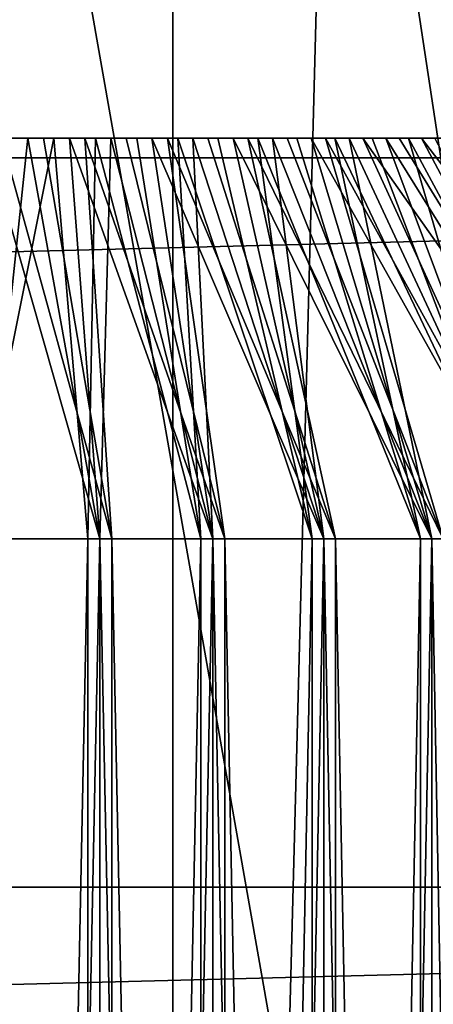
# Model space of a CAD drawing. Header units: millimetres. Extents: x -20 to 1804, y -298 to 307.
# Tile 32 of 189: x 13.043 to 13.559, y 2.619 to 3.848. Entities that reach past the tile are written whole.
import ezdxf

# ---------------------------------------------------------------- set-up
doc = ezdxf.new("R2010")
doc.units = ezdxf.units.MM
doc.header["$LTSCALE"] = 33.374815
for name, color, linetype in [('10', 7, 'CONTINUOUS'), ('27', 7, 'CONTINUOUS'), ('28', 7, 'CONTINUOUS'), ('31', 7, 'CONTINUOUS'), ('32', 7, 'CONTINUOUS'), ('33', 7, 'CONTINUOUS'), ('34', 7, 'CONTINUOUS'), ('35', 7, 'CONTINUOUS'), ('36', 7, 'CONTINUOUS'), ('5', 7, 'CONTINUOUS'), ('8', 7, 'CONTINUOUS'), ('9', 7, 'CONTINUOUS')]:
    doc.layers.add(name, color=color, linetype=linetype)

msp = doc.modelspace()

# ---------------------------------------------------------------- linework, layer by layer
at = {"layer": '10', "color": 11, "linetype": 'Continuous', "true_color": 0xff7878}
for points in [[(-17.3784, 4.5776, 3), (-17.5913, 3.6755, 3), (17.3784, 4.5776, 3), (-17.3784, 4.5776, 3)], [(17.3784, 4.5776, 3), (-17.5913, 3.6755, 3), (17.5913, 3.6755, 3), (17.3784, 4.5776, 3)], [(-17.5913, 3.6755, 3), (-17.7573, 2.7653, 3), (17.5913, 3.6755, 3), (-17.5913, 3.6755, 3)], [(17.5913, 3.6755, 3), (-17.7573, 2.7653, 3), (17.7573, 2.7653, 3), (17.5913, 3.6755, 3)], [(-17.7573, 2.7653, 3), (-17.8757, 1.8506, 3), (17.7573, 2.7653, 3), (-17.7573, 2.7653, 3)], [(17.7573, 2.7653, 3), (-17.8757, 1.8506, 3), (17.8757, 1.8506, 3), (17.7573, 2.7653, 3)]]:
    msp.add_3dface(points, dxfattribs=at)
at = {"layer": '27', "color": 70, "linetype": 'Continuous', "true_color": 0x7ee600}
for points in [[(13.0527, 3.7, 10.5014), (13, 3.7, 10.5), (13.0527, 3.7, 12.4986), (13.0527, 3.7, 10.5014)], [(13.0527, 3.7, 12.4986), (13, 3.7, 10.5), (13, 3.7, 12.5), (13.0527, 3.7, 12.4986)], [(13.1049, 3.7, 10.5055), (13.0527, 3.7, 10.5014), (13.1049, 3.7, 12.4945), (13.1049, 3.7, 10.5055)], [(13.1049, 3.7, 12.4945), (13.0527, 3.7, 10.5014), (13.0527, 3.7, 12.4986), (13.1049, 3.7, 12.4945)], [(13.1566, 3.7, 10.5123), (13.1049, 3.7, 10.5055), (13.1566, 3.7, 12.4877), (13.1566, 3.7, 10.5123)], [(13.1566, 3.7, 12.4877), (13.1049, 3.7, 10.5055), (13.1049, 3.7, 12.4945), (13.1566, 3.7, 12.4877)], [(13.2078, 3.7, 10.5218), (13.1566, 3.7, 10.5123), (13.2078, 3.7, 12.4782), (13.2078, 3.7, 10.5218)], [(13.2078, 3.7, 12.4782), (13.1566, 3.7, 10.5123), (13.1566, 3.7, 12.4877), (13.2078, 3.7, 12.4782)], [(13.2588, 3.7, 10.5341), (13.2078, 3.7, 10.5218), (13.2588, 3.7, 12.4659), (13.2588, 3.7, 10.5341)], [(13.2588, 3.7, 12.4659), (13.2078, 3.7, 10.5218), (13.2078, 3.7, 12.4782), (13.2588, 3.7, 12.4659)], [(13.3091, 3.7, 10.549), (13.2588, 3.7, 10.5341), (13.3091, 3.7, 12.451), (13.3091, 3.7, 10.549)], [(13.3091, 3.7, 12.451), (13.2588, 3.7, 10.5341), (13.2588, 3.7, 12.4659), (13.3091, 3.7, 12.451)], [(13.3584, 3.7, 10.5664), (13.3091, 3.7, 10.549), (13.3584, 3.7, 12.4336), (13.3584, 3.7, 10.5664)], [(13.3584, 3.7, 12.4336), (13.3091, 3.7, 10.549), (13.3091, 3.7, 12.451), (13.3584, 3.7, 12.4336)], [(13.4066, 3.7, 10.5864), (13.3584, 3.7, 10.5664), (13.4066, 3.7, 12.4136), (13.4066, 3.7, 10.5864)], [(13.4066, 3.7, 12.4136), (13.3584, 3.7, 10.5664), (13.3584, 3.7, 12.4336), (13.4066, 3.7, 12.4136)], [(13.454, 3.7, 10.609), (13.4066, 3.7, 10.5864), (13.454, 3.7, 12.391), (13.454, 3.7, 10.609)], [(13.454, 3.7, 12.391), (13.4066, 3.7, 10.5864), (13.4066, 3.7, 12.4136), (13.454, 3.7, 12.391)], [(13.5001, 3.7, 10.634), (13.454, 3.7, 10.609), (13.5001, 3.7, 12.366), (13.5001, 3.7, 10.634)], [(13.5001, 3.7, 12.366), (13.454, 3.7, 10.609), (13.454, 3.7, 12.391), (13.5001, 3.7, 12.366)], [(13.5446, 3.7, 10.6613), (13.5001, 3.7, 10.634), (13.5446, 3.7, 12.3387), (13.5446, 3.7, 10.6613)], [(13.5446, 3.7, 12.3387), (13.5001, 3.7, 10.634), (13.5001, 3.7, 12.366), (13.5446, 3.7, 12.3387)], [(13.5877, 3.7, 10.691), (13.5446, 3.7, 10.6613), (13.5877, 3.7, 12.309), (13.5877, 3.7, 10.691)], [(13.5877, 3.7, 12.309), (13.5446, 3.7, 10.6613), (13.5446, 3.7, 12.3387), (13.5877, 3.7, 12.309)]]:
    msp.add_3dface(points, dxfattribs=at)
at = {"layer": '28', "color": 70, "linetype": 'Continuous', "true_color": 0x7ee600}
for points in [[(13, -3.8, 10), (13, 3.2, 10), (13.1426, 3.2, 10.0068), (13, -3.8, 10)], [(13.1426, -3.8, 10.0068), (13, -3.8, 10), (13.1426, 3.2, 10.0068), (13.1426, -3.8, 10.0068)], [(13, -3.8, 13), (13.1426, -3.8, 12.9932), (13, 3.2, 13), (13, -3.8, 13)], [(13, 3.2, 13), (13.1426, -3.8, 12.9932), (13.1426, 3.2, 12.9932), (13, 3.2, 13)], [(13.2839, -3.8, 10.0271), (13.1426, -3.8, 10.0068), (13.2839, 3.2, 10.0271), (13.2839, -3.8, 10.0271)], [(13.2839, 3.2, 10.0271), (13.1426, -3.8, 10.0068), (13.1426, 3.2, 10.0068), (13.2839, 3.2, 10.0271)], [(13.1426, -3.8, 12.9932), (13.2839, -3.8, 12.9729), (13.1426, 3.2, 12.9932), (13.1426, -3.8, 12.9932)], [(13.1426, 3.2, 12.9932), (13.2839, -3.8, 12.9729), (13.2839, 3.2, 12.9729), (13.1426, 3.2, 12.9932)], [(13.4226, -3.8, 10.0608), (13.2839, -3.8, 10.0271), (13.4226, 3.2, 10.0608), (13.4226, -3.8, 10.0608)], [(13.4226, 3.2, 10.0608), (13.2839, -3.8, 10.0271), (13.2839, 3.2, 10.0271), (13.4226, 3.2, 10.0608)], [(13.2839, -3.8, 12.9729), (13.4226, -3.8, 12.9392), (13.2839, 3.2, 12.9729), (13.2839, -3.8, 12.9729)], [(13.2839, 3.2, 12.9729), (13.4226, -3.8, 12.9392), (13.4226, 3.2, 12.9392), (13.2839, 3.2, 12.9729)], [(13.5575, -3.8, 10.1074), (13.4226, -3.8, 10.0608), (13.5575, 3.2, 10.1074), (13.5575, -3.8, 10.1074)], [(13.5575, 3.2, 10.1074), (13.4226, -3.8, 10.0608), (13.4226, 3.2, 10.0608), (13.5575, 3.2, 10.1074)], [(13.4226, -3.8, 12.9392), (13.5575, -3.8, 12.8926), (13.4226, 3.2, 12.9392), (13.4226, -3.8, 12.9392)], [(13.4226, 3.2, 12.9392), (13.5575, -3.8, 12.8926), (13.5575, 3.2, 12.8926), (13.4226, 3.2, 12.9392)], [(13.6873, -3.8, 10.1667), (13.5575, -3.8, 10.1074), (13.6873, 3.2, 10.1667), (13.6873, -3.8, 10.1667)], [(13.6873, 3.2, 10.1667), (13.5575, -3.8, 10.1074), (13.5575, 3.2, 10.1074), (13.6873, 3.2, 10.1667)], [(13.5575, -3.8, 12.8926), (13.6873, -3.8, 12.8333), (13.5575, 3.2, 12.8926), (13.5575, -3.8, 12.8926)], [(13.5575, 3.2, 12.8926), (13.6873, -3.8, 12.8333), (13.6873, 3.2, 12.8333), (13.5575, 3.2, 12.8926)]]:
    msp.add_3dface(points, dxfattribs=at)
at = {"layer": '31', "color": 70, "linetype": 'Continuous', "true_color": 0x7ee600}
for points in [[(13, 3.7, 10.5), (13.0527, 3.7, 10.5014), (13, 3.2, 10), (13, 3.7, 10.5)], [(13, 3.2, 10), (13.0527, 3.7, 10.5014), (13.1426, 3.2, 10.0068), (13, 3.2, 10)], [(13.0527, 3.7, 12.4986), (13, 3.7, 12.5), (13.1426, 3.2, 12.9932), (13.0527, 3.7, 12.4986)], [(13, 3.7, 12.5), (13, 3.2, 13), (13.1426, 3.2, 12.9932), (13, 3.7, 12.5)], [(13.0527, 3.7, 10.5014), (13.1049, 3.7, 10.5055), (13.1426, 3.2, 10.0068), (13.0527, 3.7, 10.5014)], [(13.1049, 3.7, 12.4945), (13.0527, 3.7, 12.4986), (13.1426, 3.2, 12.9932), (13.1049, 3.7, 12.4945)], [(13.1049, 3.7, 10.5055), (13.1566, 3.7, 10.5123), (13.1426, 3.2, 10.0068), (13.1049, 3.7, 10.5055)], [(13.1566, 3.7, 12.4877), (13.1049, 3.7, 12.4945), (13.2839, 3.2, 12.9729), (13.1566, 3.7, 12.4877)], [(13.1049, 3.7, 12.4945), (13.1426, 3.2, 12.9932), (13.2839, 3.2, 12.9729), (13.1049, 3.7, 12.4945)], [(13.1566, 3.7, 10.5123), (13.2839, 3.2, 10.0271), (13.1426, 3.2, 10.0068), (13.1566, 3.7, 10.5123)], [(13.1566, 3.7, 10.5123), (13.2078, 3.7, 10.5218), (13.2839, 3.2, 10.0271), (13.1566, 3.7, 10.5123)], [(13.2078, 3.7, 12.4782), (13.1566, 3.7, 12.4877), (13.2839, 3.2, 12.9729), (13.2078, 3.7, 12.4782)], [(13.2078, 3.7, 10.5218), (13.2588, 3.7, 10.5341), (13.2839, 3.2, 10.0271), (13.2078, 3.7, 10.5218)], [(13.2588, 3.7, 12.4659), (13.2078, 3.7, 12.4782), (13.4226, 3.2, 12.9392), (13.2588, 3.7, 12.4659)], [(13.2078, 3.7, 12.4782), (13.2839, 3.2, 12.9729), (13.4226, 3.2, 12.9392), (13.2078, 3.7, 12.4782)], [(13.2588, 3.7, 10.5341), (13.3091, 3.7, 10.549), (13.4226, 3.2, 10.0608), (13.2588, 3.7, 10.5341)], [(13.2588, 3.7, 10.5341), (13.4226, 3.2, 10.0608), (13.2839, 3.2, 10.0271), (13.2588, 3.7, 10.5341)], [(13.3091, 3.7, 12.451), (13.2588, 3.7, 12.4659), (13.4226, 3.2, 12.9392), (13.3091, 3.7, 12.451)], [(13.3091, 3.7, 10.549), (13.3584, 3.7, 10.5664), (13.4226, 3.2, 10.0608), (13.3091, 3.7, 10.549)], [(13.3584, 3.7, 12.4336), (13.3091, 3.7, 12.451), (13.5575, 3.2, 12.8926), (13.3584, 3.7, 12.4336)], [(13.3091, 3.7, 12.451), (13.4226, 3.2, 12.9392), (13.5575, 3.2, 12.8926), (13.3091, 3.7, 12.451)], [(13.3584, 3.7, 10.5664), (13.4066, 3.7, 10.5864), (13.5575, 3.2, 10.1074), (13.3584, 3.7, 10.5664)], [(13.3584, 3.7, 10.5664), (13.5575, 3.2, 10.1074), (13.4226, 3.2, 10.0608), (13.3584, 3.7, 10.5664)], [(13.4066, 3.7, 12.4136), (13.3584, 3.7, 12.4336), (13.5575, 3.2, 12.8926), (13.4066, 3.7, 12.4136)], [(13.4066, 3.7, 10.5864), (13.454, 3.7, 10.609), (13.5575, 3.2, 10.1074), (13.4066, 3.7, 10.5864)], [(13.454, 3.7, 12.391), (13.4066, 3.7, 12.4136), (13.6873, 3.2, 12.8333), (13.454, 3.7, 12.391)], [(13.4066, 3.7, 12.4136), (13.5575, 3.2, 12.8926), (13.6873, 3.2, 12.8333), (13.4066, 3.7, 12.4136)], [(13.454, 3.7, 10.609), (13.5001, 3.7, 10.634), (13.6873, 3.2, 10.1667), (13.454, 3.7, 10.609)], [(13.454, 3.7, 10.609), (13.6873, 3.2, 10.1667), (13.5575, 3.2, 10.1074), (13.454, 3.7, 10.609)], [(13.5001, 3.7, 12.366), (13.454, 3.7, 12.391), (13.6873, 3.2, 12.8333), (13.5001, 3.7, 12.366)], [(13.5001, 3.7, 10.634), (13.5446, 3.7, 10.6613), (13.811, 3.2, 10.2381), (13.5001, 3.7, 10.634)], [(13.5001, 3.7, 10.634), (13.811, 3.2, 10.2381), (13.6873, 3.2, 10.1667), (13.5001, 3.7, 10.634)], [(13.5446, 3.7, 12.3387), (13.5001, 3.7, 12.366), (13.811, 3.2, 12.7619), (13.5446, 3.7, 12.3387)], [(13.5001, 3.7, 12.366), (13.6873, 3.2, 12.8333), (13.811, 3.2, 12.7619), (13.5001, 3.7, 12.366)], [(13.5446, 3.7, 10.6613), (13.5877, 3.7, 10.691), (13.811, 3.2, 10.2381), (13.5446, 3.7, 10.6613)], [(13.5877, 3.7, 12.309), (13.5446, 3.7, 12.3387), (13.9272, 3.2, 12.6791), (13.5877, 3.7, 12.309)], [(13.5446, 3.7, 12.3387), (13.811, 3.2, 12.7619), (13.9272, 3.2, 12.6791), (13.5446, 3.7, 12.3387)]]:
    msp.add_3dface(points, dxfattribs=at)
at = {"layer": '32', "color": 70, "linetype": 'Continuous', "true_color": 0x7ee600}
for points in [[(12.9676, 3.7, 52.4994), (13.085, 3.7, 50.5036), (12.915, 3.7, 52.4964), (12.9676, 3.7, 52.4994)], [(12.915, 3.7, 52.4964), (13.085, 3.7, 50.5036), (13.0324, 3.7, 50.5006), (12.915, 3.7, 52.4964)], [(13.1374, 3.7, 50.5095), (13.085, 3.7, 50.5036), (12.9676, 3.7, 52.4994), (13.1374, 3.7, 50.5095)], [(13.02, 3.7, 52.4998), (13.1374, 3.7, 50.5095), (12.9676, 3.7, 52.4994), (13.02, 3.7, 52.4998)], [(13.189, 3.7, 50.518), (13.1374, 3.7, 50.5095), (13.02, 3.7, 52.4998), (13.189, 3.7, 50.518)], [(13.0721, 3.7, 52.4974), (13.189, 3.7, 50.518), (13.02, 3.7, 52.4998), (13.0721, 3.7, 52.4974)], [(13.2399, 3.7, 50.5292), (13.189, 3.7, 50.518), (13.0721, 3.7, 52.4974), (13.2399, 3.7, 50.5292)], [(13.1239, 3.7, 52.4923), (13.2399, 3.7, 50.5292), (13.0721, 3.7, 52.4974), (13.1239, 3.7, 52.4923)], [(13.2902, 3.7, 50.543), (13.2399, 3.7, 50.5292), (13.1239, 3.7, 52.4923), (13.2902, 3.7, 50.543)], [(13.1757, 3.7, 52.4844), (13.2902, 3.7, 50.543), (13.1239, 3.7, 52.4923), (13.1757, 3.7, 52.4844)], [(13.3399, 3.7, 50.5596), (13.2902, 3.7, 50.543), (13.1757, 3.7, 52.4844), (13.3399, 3.7, 50.5596)], [(13.2271, 3.7, 52.4738), (13.3399, 3.7, 50.5596), (13.1757, 3.7, 52.4844), (13.2271, 3.7, 52.4738)], [(13.3888, 3.7, 50.5787), (13.3399, 3.7, 50.5596), (13.2271, 3.7, 52.4738), (13.3888, 3.7, 50.5787)], [(13.2777, 3.7, 52.4607), (13.3888, 3.7, 50.5787), (13.2271, 3.7, 52.4738), (13.2777, 3.7, 52.4607)], [(13.4364, 3.7, 50.6003), (13.3888, 3.7, 50.5787), (13.2777, 3.7, 52.4607), (13.4364, 3.7, 50.6003)], [(13.3275, 3.7, 52.4448), (13.4364, 3.7, 50.6003), (13.2777, 3.7, 52.4607), (13.3275, 3.7, 52.4448)], [(13.4828, 3.7, 50.6243), (13.4364, 3.7, 50.6003), (13.3275, 3.7, 52.4448), (13.4828, 3.7, 50.6243)], [(13.3766, 3.7, 52.4263), (13.4828, 3.7, 50.6243), (13.3275, 3.7, 52.4448), (13.3766, 3.7, 52.4263)], [(13.5281, 3.7, 50.6508), (13.4828, 3.7, 50.6243), (13.3766, 3.7, 52.4263), (13.5281, 3.7, 50.6508)], [(13.4247, 3.7, 52.4053), (13.5281, 3.7, 50.6508), (13.3766, 3.7, 52.4263), (13.4247, 3.7, 52.4053)], [(13.5719, 3.7, 50.6797), (13.5281, 3.7, 50.6508), (13.4247, 3.7, 52.4053), (13.5719, 3.7, 50.6797)], [(13.4713, 3.7, 52.382), (13.5719, 3.7, 50.6797), (13.4247, 3.7, 52.4053), (13.4713, 3.7, 52.382)], [(13.6139, 3.7, 50.7106), (13.5719, 3.7, 50.6797), (13.4713, 3.7, 52.382), (13.6139, 3.7, 50.7106)], [(13.5168, 3.7, 52.3561), (13.6139, 3.7, 50.7106), (13.4713, 3.7, 52.382), (13.5168, 3.7, 52.3561)], [(13.6543, 3.7, 50.7438), (13.6139, 3.7, 50.7106), (13.5168, 3.7, 52.3561), (13.6543, 3.7, 50.7438)], [(13.5611, 3.7, 52.3278), (13.6543, 3.7, 50.7438), (13.5168, 3.7, 52.3561), (13.5611, 3.7, 52.3278)]]:
    msp.add_3dface(points, dxfattribs=at)
at = {"layer": '33', "color": 70, "linetype": 'Continuous', "true_color": 0x7ee600}
for points in [[(13.0152, -3.8, 52.9999), (13.1577, -3.8, 52.9917), (13.0152, 3.2, 52.9999), (13.0152, -3.8, 52.9999)], [(13.0152, 3.2, 52.9999), (13.1577, -3.8, 52.9917), (13.1577, 3.2, 52.9917), (13.0152, 3.2, 52.9999)], [(13.1275, -3.8, 50.0054), (13.1275, 3.2, 50.0054), (13.269, 3.2, 50.0243), (13.1275, -3.8, 50.0054)], [(13.269, -3.8, 50.0243), (13.1275, -3.8, 50.0054), (13.269, 3.2, 50.0243), (13.269, -3.8, 50.0243)], [(13.1577, -3.8, 52.9917), (13.2988, -3.8, 52.9699), (13.1577, 3.2, 52.9917), (13.1577, -3.8, 52.9917)], [(13.1577, 3.2, 52.9917), (13.2988, -3.8, 52.9699), (13.2988, 3.2, 52.9699), (13.1577, 3.2, 52.9917)], [(13.408, -3.8, 50.0566), (13.269, -3.8, 50.0243), (13.408, 3.2, 50.0566), (13.408, -3.8, 50.0566)], [(13.408, 3.2, 50.0566), (13.269, -3.8, 50.0243), (13.269, 3.2, 50.0243), (13.408, 3.2, 50.0566)], [(13.2988, -3.8, 52.9699), (13.4371, -3.8, 52.9349), (13.2988, 3.2, 52.9699), (13.2988, -3.8, 52.9699)], [(13.2988, 3.2, 52.9699), (13.4371, -3.8, 52.9349), (13.4371, 3.2, 52.9349), (13.2988, 3.2, 52.9699)], [(13.5434, -3.8, 50.1019), (13.408, -3.8, 50.0566), (13.5434, 3.2, 50.1019), (13.5434, -3.8, 50.1019)], [(13.5434, 3.2, 50.1019), (13.408, -3.8, 50.0566), (13.408, 3.2, 50.0566), (13.5434, 3.2, 50.1019)], [(13.4371, -3.8, 52.9349), (13.5716, -3.8, 52.8868), (13.4371, 3.2, 52.9349), (13.4371, -3.8, 52.9349)], [(13.4371, 3.2, 52.9349), (13.5716, -3.8, 52.8868), (13.5716, 3.2, 52.8868), (13.4371, 3.2, 52.9349)], [(13.6738, -3.8, 50.1599), (13.5434, -3.8, 50.1019), (13.6738, 3.2, 50.1599), (13.6738, -3.8, 50.1599)], [(13.6738, 3.2, 50.1599), (13.5434, -3.8, 50.1019), (13.5434, 3.2, 50.1019), (13.6738, 3.2, 50.1599)]]:
    msp.add_3dface(points, dxfattribs=at)
at = {"layer": '34', "color": 70, "linetype": 'Continuous', "true_color": 0x7ee600}
for points in [[(13.1275, 3.2, 50.0054), (13.1275, -3.8, 50.0054), (12.9848, -3.8, 50.0001), (13.1275, 3.2, 50.0054)], [(13.1275, 3.2, 50.0054), (12.9848, -3.8, 50.0001), (12.9848, 3.2, 50.0001), (13.1275, 3.2, 50.0054)]]:
    msp.add_3dface(points, dxfattribs=at)
at = {"layer": '35', "color": 70, "linetype": 'Continuous', "true_color": 0x7ee600}
for points in [[(13.0324, 3.7, 50.5006), (13.085, 3.7, 50.5036), (12.9848, 3.2, 50.0001), (13.0324, 3.7, 50.5006)], [(13.085, 3.7, 50.5036), (13.1275, 3.2, 50.0054), (12.9848, 3.2, 50.0001), (13.085, 3.7, 50.5036)]]:
    msp.add_3dface(points, dxfattribs=at)
at = {"layer": '36', "color": 70, "linetype": 'Continuous', "true_color": 0x7ee600}
for points in [[(13.02, 3.7, 52.4998), (13.0152, 3.2, 52.9999), (13.1577, 3.2, 52.9917), (13.02, 3.7, 52.4998)], [(13.0721, 3.7, 52.4974), (13.02, 3.7, 52.4998), (13.1577, 3.2, 52.9917), (13.0721, 3.7, 52.4974)], [(13.1239, 3.7, 52.4923), (13.0721, 3.7, 52.4974), (13.1577, 3.2, 52.9917), (13.1239, 3.7, 52.4923)], [(13.085, 3.7, 50.5036), (13.1374, 3.7, 50.5095), (13.1275, 3.2, 50.0054), (13.085, 3.7, 50.5036)], [(13.1757, 3.7, 52.4844), (13.1239, 3.7, 52.4923), (13.2988, 3.2, 52.9699), (13.1757, 3.7, 52.4844)], [(13.1239, 3.7, 52.4923), (13.1577, 3.2, 52.9917), (13.2988, 3.2, 52.9699), (13.1239, 3.7, 52.4923)], [(13.1275, 3.2, 50.0054), (13.1374, 3.7, 50.5095), (13.269, 3.2, 50.0243), (13.1275, 3.2, 50.0054)], [(13.1374, 3.7, 50.5095), (13.189, 3.7, 50.518), (13.269, 3.2, 50.0243), (13.1374, 3.7, 50.5095)], [(13.2271, 3.7, 52.4738), (13.1757, 3.7, 52.4844), (13.2988, 3.2, 52.9699), (13.2271, 3.7, 52.4738)], [(13.189, 3.7, 50.518), (13.2399, 3.7, 50.5292), (13.269, 3.2, 50.0243), (13.189, 3.7, 50.518)], [(13.2777, 3.7, 52.4607), (13.2271, 3.7, 52.4738), (13.4371, 3.2, 52.9349), (13.2777, 3.7, 52.4607)], [(13.2271, 3.7, 52.4738), (13.2988, 3.2, 52.9699), (13.4371, 3.2, 52.9349), (13.2271, 3.7, 52.4738)], [(13.2399, 3.7, 50.5292), (13.2902, 3.7, 50.543), (13.408, 3.2, 50.0566), (13.2399, 3.7, 50.5292)], [(13.2399, 3.7, 50.5292), (13.408, 3.2, 50.0566), (13.269, 3.2, 50.0243), (13.2399, 3.7, 50.5292)], [(13.3275, 3.7, 52.4448), (13.2777, 3.7, 52.4607), (13.4371, 3.2, 52.9349), (13.3275, 3.7, 52.4448)], [(13.2902, 3.7, 50.543), (13.3399, 3.7, 50.5596), (13.408, 3.2, 50.0566), (13.2902, 3.7, 50.543)], [(13.3766, 3.7, 52.4263), (13.3275, 3.7, 52.4448), (13.5716, 3.2, 52.8868), (13.3766, 3.7, 52.4263)], [(13.3275, 3.7, 52.4448), (13.4371, 3.2, 52.9349), (13.5716, 3.2, 52.8868), (13.3275, 3.7, 52.4448)], [(13.3399, 3.7, 50.5596), (13.3888, 3.7, 50.5787), (13.5434, 3.2, 50.1019), (13.3399, 3.7, 50.5596)], [(13.3399, 3.7, 50.5596), (13.5434, 3.2, 50.1019), (13.408, 3.2, 50.0566), (13.3399, 3.7, 50.5596)], [(13.4247, 3.7, 52.4053), (13.3766, 3.7, 52.4263), (13.5716, 3.2, 52.8868), (13.4247, 3.7, 52.4053)], [(13.3888, 3.7, 50.5787), (13.4364, 3.7, 50.6003), (13.5434, 3.2, 50.1019), (13.3888, 3.7, 50.5787)], [(13.4713, 3.7, 52.382), (13.4247, 3.7, 52.4053), (13.7008, 3.2, 52.8262), (13.4713, 3.7, 52.382)], [(13.4247, 3.7, 52.4053), (13.5716, 3.2, 52.8868), (13.7008, 3.2, 52.8262), (13.4247, 3.7, 52.4053)], [(13.4364, 3.7, 50.6003), (13.4828, 3.7, 50.6243), (13.6738, 3.2, 50.1599), (13.4364, 3.7, 50.6003)], [(13.4364, 3.7, 50.6003), (13.6738, 3.2, 50.1599), (13.5434, 3.2, 50.1019), (13.4364, 3.7, 50.6003)], [(13.5168, 3.7, 52.3561), (13.4713, 3.7, 52.382), (13.8237, 3.2, 52.7536), (13.5168, 3.7, 52.3561)], [(13.4713, 3.7, 52.382), (13.7008, 3.2, 52.8262), (13.8237, 3.2, 52.7536), (13.4713, 3.7, 52.382)], [(13.4828, 3.7, 50.6243), (13.5281, 3.7, 50.6508), (13.6738, 3.2, 50.1599), (13.4828, 3.7, 50.6243)], [(13.5611, 3.7, 52.3278), (13.5168, 3.7, 52.3561), (13.8237, 3.2, 52.7536), (13.5611, 3.7, 52.3278)], [(13.5281, 3.7, 50.6508), (13.5719, 3.7, 50.6797), (13.7982, 3.2, 50.23), (13.5281, 3.7, 50.6508)], [(13.5281, 3.7, 50.6508), (13.7982, 3.2, 50.23), (13.6738, 3.2, 50.1599), (13.5281, 3.7, 50.6508)]]:
    msp.add_3dface(points, dxfattribs=at)
at = {"layer": '5', "linetype": 'Continuous'}
for points in [[(13.2337, 14.9956), (12.4698, -15.6366), (12.4698, 15.6366), (13.2337, 14.9956)], [(13.2337, -14.9956), (12.4698, -15.6366), (13.2337, 14.9956), (13.2337, -14.9956)], [(13.9647, 14.3173), (13.2337, -14.9956), (13.2337, 14.9956), (13.9647, 14.3173)], [(13.9647, -14.3173), (13.2337, -14.9956), (13.9647, 14.3173), (13.9647, -14.3173)]]:
    msp.add_3dface(points, dxfattribs=at)
at = {"layer": '8', "linetype": 'Continuous'}
for points in [[(8.2257, 18.2301, 65), (7.3068, 18.6175, 65), (13.2337, -14.9956, 65), (8.2257, 18.2301, 65)], [(13.2337, -14.9956, 65), (7.3068, 18.6175, 65), (12.4698, -15.6366, 65), (13.2337, -14.9956, 65)], [(9.1242, 17.7974, 65), (8.2257, 18.2301, 65), (13.9647, -14.3173, 65), (9.1242, 17.7974, 65)], [(13.9647, -14.3173, 65), (8.2257, 18.2301, 65), (13.2337, -14.9956, 65), (13.9647, -14.3173, 65)], [(10, 17.3205, 65), (9.1242, 17.7974, 65), (14.661, -13.6034, 65), (10, 17.3205, 65)], [(14.661, -13.6034, 65), (9.1242, 17.7974, 65), (13.9647, -14.3173, 65), (14.661, -13.6034, 65)], [(10.8509, 16.8005, 65), (10, 17.3205, 65), (15.3209, -12.8557, 65), (10.8509, 16.8005, 65)], [(15.3209, -12.8557, 65), (10, 17.3205, 65), (14.661, -13.6034, 65), (15.3209, -12.8557, 65)], [(11.6749, 16.2388, 65), (10.8509, 16.8005, 65), (15.9427, -12.0761, 65), (11.6749, 16.2388, 65)], [(15.9427, -12.0761, 65), (10.8509, 16.8005, 65), (15.3209, -12.8557, 65), (15.9427, -12.0761, 65)], [(12.4698, 15.6366, 65), (11.6749, 16.2388, 65), (16.5248, -11.2664, 65), (12.4698, 15.6366, 65)], [(16.5248, -11.2664, 65), (11.6749, 16.2388, 65), (15.9427, -12.0761, 65), (16.5248, -11.2664, 65)], [(13.2337, 14.9956, 65), (12.4698, 15.6366, 65), (17.0658, -10.4287, 65), (13.2337, 14.9956, 65)], [(17.0658, -10.4287, 65), (12.4698, 15.6366, 65), (16.5248, -11.2664, 65), (17.0658, -10.4287, 65)], [(13.9647, 14.3173, 65), (13.2337, 14.9956, 65), (17.5644, -9.5651, 65), (13.9647, 14.3173, 65)], [(17.5644, -9.5651, 65), (13.2337, 14.9956, 65), (17.0658, -10.4287, 65), (17.5644, -9.5651, 65)]]:
    msp.add_3dface(points, dxfattribs=at)
at = {"layer": '9', "color": 11, "linetype": 'Continuous', "true_color": 0xff7878}
for points in [[(13.6003, 11.0128), (13.0052, -11.7093), (13.0052, 11.7093), (13.6003, 11.0128)], [(13.6003, -11.0128), (13.0052, -11.7093), (13.6003, 11.0128), (13.6003, -11.0128)]]:
    msp.add_3dface(points, dxfattribs=at)

doc.saveas('drawing.dxf')
